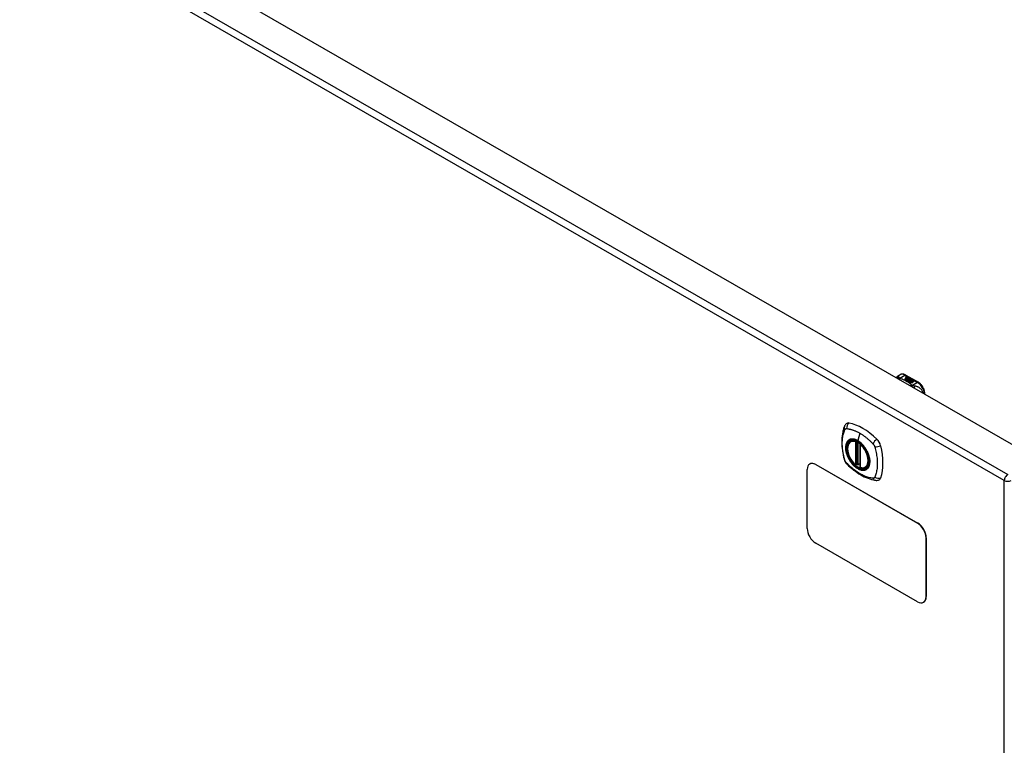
# Model space of a CAD drawing. Header units: inches. Extents: x 17 to 570, y 51 to 268.
# Tile 210 of 216: x 506 to 526, y 237 to 252. Entities that reach past the tile are written whole.
import ezdxf

# ---------------------------------------------------------------- set-up
doc = ezdxf.new("R2010")
doc.units = ezdxf.units.IN
doc.header["$MEASUREMENT"] = 0
doc.layers.add('Visible Edges(ANSI)', color=7, linetype='Continuous', lineweight=25)
doc.layers.add('Visible Tangent Edges(ANSI)', color=7, linetype='Continuous', lineweight=25)

msp = doc.modelspace()

# ---------------------------------------------------------------- linework, layer by layer
at = {"layer": 'Visible Edges(ANSI)'}
for p, q in [((484.708, 267.449), (526.855, 243.178)), ((523.983, 244.899), (524.023, 244.922)), ((524.114, 244.825), (524.152, 244.847)), ((524.128, 244.817), (524.114, 244.825)), ((524.152, 244.845), (524.116, 244.824)), ((524.167, 244.839), (524.128, 244.817)), ((524.13, 244.816), (524.169, 244.838)), ((524.169, 244.836), (524.132, 244.815)), ((524.141, 244.914), (524.405, 244.762)), ((524.142, 244.866), (524.161, 244.873)), ((524.161, 244.871), (524.142, 244.864)), ((524.187, 244.833), (524.144, 244.808)), ((524.145, 244.859), (524.145, 244.857)), ((524.146, 244.807), (524.193, 244.833)), ((524.191, 244.831), (524.148, 244.806)), ((524.168, 244.87), (524.149, 244.862)), ((524.152, 244.847), (524.152, 244.845)), ((524.154, 244.856), (524.154, 244.854)), ((524.154, 244.854), (524.154, 244.853)), ((524.161, 244.873), (524.168, 244.87)), ((524.161, 244.873), (524.161, 244.871)), ((524.166, 244.869), (524.161, 244.871)), ((524.161, 244.85), (524.161, 244.848)), ((524.164, 244.844), (524.161, 244.842)), ((524.161, 244.842), (524.167, 244.839)), ((524.161, 244.842), (524.161, 244.841)), ((524.165, 244.838), (524.161, 244.841)), ((524.199, 244.82), (524.161, 244.799)), ((524.183, 244.86), (524.164, 244.853)), ((524.164, 244.842), (524.169, 244.844)), ((524.169, 244.839), (524.164, 244.842)), ((524.165, 244.859), (524.177, 244.864)), ((524.177, 244.862), (524.165, 244.857)), ((524.165, 244.859), (524.165, 244.857)), ((524.169, 244.843), (524.165, 244.841)), ((524.169, 244.844), (524.167, 244.845)), ((524.199, 244.851), (524.169, 244.839)), ((524.169, 244.844), (524.169, 244.843)), ((524.169, 244.838), (524.179, 244.832)), ((524.169, 244.838), (524.169, 244.836)), ((524.179, 244.83), (524.169, 244.836)), ((524.172, 244.837), (524.196, 244.838)), ((524.18, 244.833), (524.172, 244.837)), ((524.196, 244.836), (524.175, 244.836)), ((524.177, 244.864), (524.183, 244.86)), ((524.177, 244.864), (524.177, 244.862)), ((524.182, 244.86), (524.177, 244.862)), ((524.179, 244.832), (524.187, 244.833)), ((524.179, 244.832), (524.179, 244.83)), ((524.184, 244.831), (524.179, 244.83)), ((524.195, 244.834), (524.18, 244.833)), ((524.181, 244.85), (524.193, 244.855)), ((524.193, 244.853), (524.181, 244.848)), ((524.193, 244.833), (524.188, 244.827)), ((524.188, 244.827), (524.199, 244.82)), ((524.188, 244.827), (524.188, 244.825)), ((524.197, 244.82), (524.188, 244.825)), ((524.191, 244.827), (524.196, 244.834)), ((524.196, 244.832), (524.191, 244.826)), ((524.198, 244.822), (524.191, 244.827)), ((524.193, 244.855), (524.199, 244.851)), ((524.193, 244.855), (524.193, 244.853)), ((524.198, 244.851), (524.193, 244.853)), ((524.196, 244.834), (524.195, 244.834)), ((524.196, 244.838), (524.203, 244.849)), ((524.203, 244.848), (524.196, 244.836)), ((524.196, 244.838), (524.196, 244.836)), ((524.196, 244.834), (524.196, 244.832)), ((524.204, 244.833), (524.198, 244.822)), ((524.203, 244.849), (524.21, 244.845)), ((524.203, 244.849), (524.203, 244.848)), ((524.209, 244.844), (524.203, 244.848)), ((524.229, 244.834), (524.204, 244.833)), ((524.21, 244.845), (524.205, 244.838)), ((524.205, 244.838), (524.206, 244.837)), ((524.205, 244.838), (524.205, 244.836)), ((524.206, 244.835), (524.205, 244.836)), ((524.206, 244.837), (524.221, 244.839)), ((524.221, 244.837), (524.206, 244.835)), ((524.206, 244.837), (524.206, 244.835)), ((524.217, 244.828), (524.217, 244.826)), ((524.217, 244.828), (524.235, 244.818)), ((524.235, 244.817), (524.217, 244.826)), ((524.23, 244.816), (524.218, 244.823)), ((524.221, 244.839), (524.229, 244.834)), ((524.221, 244.839), (524.221, 244.837)), ((524.226, 244.834), (524.221, 244.837)), ((524.226, 244.83), (524.23, 244.832)), ((524.23, 244.83), (524.228, 244.829)), ((524.23, 244.832), (524.23, 244.83)), ((524.238, 244.821), (524.238, 244.82)), ((524.144, 244.808), (524.13, 244.816)), ((524.178, 244.789), (524.146, 244.807)), ((524.161, 244.799), (524.202, 244.802)), ((524.161, 244.799), (524.161, 244.798)), ((524.202, 244.801), (524.163, 244.797)), ((524.197, 244.792), (524.178, 244.789)), ((524.193, 244.78), (524.197, 244.792)), ((524.197, 244.79), (524.193, 244.78)), ((524.256, 244.744), (524.193, 244.78)), ((524.197, 244.792), (524.197, 244.79)), ((524.202, 244.802), (524.206, 244.816)), ((524.206, 244.814), (524.202, 244.801)), ((524.202, 244.802), (524.202, 244.801)), ((524.206, 244.816), (524.206, 244.814)), ((524.218, 244.795), (524.21, 244.771)), ((524.21, 244.771), (524.225, 244.779)), ((524.21, 244.771), (524.21, 244.77)), ((524.225, 244.778), (524.211, 244.77)), ((524.214, 244.819), (524.214, 244.817)), ((524.24, 244.797), (524.218, 244.795)), ((524.224, 244.81), (524.222, 244.805)), ((524.222, 244.805), (524.257, 244.808)), ((524.255, 244.807), (524.222, 244.803)), ((524.222, 244.805), (524.222, 244.803)), ((524.225, 244.779), (524.271, 244.752)), ((524.225, 244.779), (524.225, 244.778)), ((524.27, 244.752), (524.225, 244.778)), ((524.226, 244.78), (524.242, 244.789)), ((524.273, 244.753), (524.226, 244.78)), ((524.242, 244.787), (524.228, 244.779)), ((524.23, 244.816), (524.23, 244.814)), ((524.235, 244.818), (524.235, 244.817)), ((524.257, 244.798), (524.236, 244.794)), ((524.236, 244.794), (524.24, 244.797)), ((524.24, 244.796), (524.239, 244.795)), ((524.24, 244.797), (524.24, 244.796)), ((524.242, 244.789), (524.288, 244.762)), ((524.242, 244.789), (524.242, 244.787)), ((524.287, 244.761), (524.242, 244.787)), ((524.244, 244.79), (524.257, 244.798)), ((524.29, 244.763), (524.244, 244.79)), ((524.257, 244.796), (524.245, 244.789)), ((524.257, 244.808), (524.251, 244.804)), ((524.251, 244.804), (524.294, 244.805)), ((524.251, 244.804), (524.251, 244.802)), ((524.284, 244.803), (524.251, 244.802)), ((524.271, 244.752), (524.256, 244.744)), ((524.257, 244.798), (524.257, 244.796)), ((524.294, 244.805), (524.26, 244.798)), ((524.26, 244.798), (524.305, 244.772)), ((524.26, 244.798), (524.26, 244.797)), ((524.304, 244.771), (524.26, 244.797)), ((524.288, 244.762), (524.273, 244.753)), ((524.305, 244.772), (524.29, 244.763)), ((524.536, 244.513), (524.536, 244.535)), ((522.995, 243.532), (523.005, 243.539)), ((523.189, 243.472), (523.189, 242.993)), ((522.144, 243.061), (522.14, 243.058)), ((522.264, 243.046), (524.386, 241.824)), ((522.269, 243.048), (524.39, 241.827)), ((523.12, 243.049), (523.106, 243.041)), ((523.135, 243.046), (523.133, 243.048)), ((523.189, 243.069), (523.148, 243.045)), ((523.307, 242.99), (523.317, 242.996)), ((522.088, 241.717), (522.088, 242.943)), ((524.386, 240.189), (522.264, 241.411)), ((524.562, 241.518), (524.562, 240.292)), ((524.567, 241.521), (524.567, 240.294)), ((524.515, 240.179), (524.51, 240.177))]:
    msp.add_line(p, q, dxfattribs=at)
at = {"layer": 'Visible Edges(ANSI)', "flags": 128}
for points in [[(523.941, 244.856), (523.949, 244.869), (523.959, 244.88), (523.97, 244.89), (523.983, 244.899)], [(524.141, 244.914), (524.127, 244.921), (524.112, 244.927), (524.098, 244.931), (524.082, 244.934), (524.067, 244.934), (524.052, 244.933), (524.037, 244.928), (524.023, 244.922)], [(524.536, 244.535), (524.536, 244.551), (524.534, 244.567), (524.531, 244.584), (524.526, 244.6), (524.521, 244.617), (524.514, 244.633), (524.507, 244.649), (524.498, 244.664), (524.489, 244.679), (524.479, 244.694), (524.468, 244.708), (524.457, 244.72), (524.445, 244.732), (524.432, 244.743), (524.419, 244.753), (524.405, 244.762)], [(522.861, 243.841), (522.853, 243.82), (522.846, 243.801), (522.841, 243.782), (522.836, 243.763), (522.832, 243.745), (522.828, 243.725), (522.821, 243.685), (522.815, 243.644), (522.811, 243.603), (522.809, 243.56), (522.808, 243.517), (522.809, 243.474), (522.811, 243.43), (522.815, 243.385), (522.82, 243.34), (522.827, 243.295), (522.836, 243.249), (522.845, 243.204), (522.851, 243.181), (522.854, 243.169), (522.857, 243.155)], [(522.899, 243.898), (522.886, 243.884), (522.875, 243.87), (522.867, 243.856), (522.861, 243.841)], [(523.093, 243.042), (523.079, 243.054), (523.065, 243.068), (523.052, 243.082), (523.039, 243.097), (523.027, 243.113), (523.015, 243.129), (523.003, 243.146), (522.993, 243.163), (522.983, 243.181), (522.973, 243.199), (522.965, 243.218), (522.957, 243.236), (522.95, 243.255), (522.944, 243.273), (522.938, 243.292), (522.934, 243.311), (522.931, 243.329), (522.928, 243.347), (522.927, 243.365), (522.926, 243.382), (522.926, 243.399), (522.928, 243.415), (522.93, 243.431), (522.933, 243.446), (522.938, 243.46), (522.943, 243.473), (522.949, 243.486), (522.957, 243.497), (522.965, 243.508), (522.974, 243.517), (522.984, 243.525), (522.995, 243.532)], [(523.249, 243.451), (523.267, 243.429), (523.284, 243.406), (523.301, 243.381), (523.316, 243.356), (523.33, 243.33), (523.343, 243.304), (523.354, 243.278), (523.364, 243.251)], [(522.857, 243.155), (522.862, 243.142), (522.867, 243.128), (522.873, 243.116), (522.879, 243.104), (522.887, 243.092), (522.895, 243.08), (522.904, 243.069), (522.913, 243.059)], [(522.913, 243.059), (522.923, 243.049), (522.932, 243.04), (522.95, 243.023), (522.984, 242.993), (523.019, 242.963), (523.055, 242.934), (523.091, 242.907), (523.128, 242.881), (523.165, 242.857), (523.202, 242.835), (523.24, 242.814), (523.277, 242.795), (523.315, 242.778), (523.354, 242.763), (523.392, 242.749), (523.43, 242.737), (523.468, 242.728), (523.487, 242.723), (523.497, 242.721), (523.509, 242.72)], [(523.133, 243.048), (523.131, 243.049), (523.127, 243.05), (523.123, 243.05), (523.12, 243.049)], [(523.307, 242.99), (523.295, 242.984), (523.283, 242.98), (523.269, 242.976), (523.256, 242.975), (523.242, 242.974), (523.227, 242.976), (523.213, 242.978), (523.198, 242.982)], [(523.509, 242.72), (523.524, 242.718), (523.54, 242.718), (523.558, 242.72), (523.576, 242.724)]]:
    msp.add_lwpolyline(points, dxfattribs=at)
at = {"layer": 'Visible Edges(ANSI)'}
for centre, start, end in [((523.201, 243.472), 137.2248, 180), ((523.101, 243.051), 229.4263, 299.936), ((523.142, 243.055), 232.2158, 299.936), ((523.201, 242.993), 180, 253.542)]:
    msp.add_arc(centre, 0.0118, start, end, dxfattribs=at)
for centre, major_axis, ratio, start_param, end_param in [((524.142, 244.86), (-0.007, 0), 0.575862, 5.820233, 7.062977), ((524.142, 244.858), (-0.007, 0), 0.575862, 5.820233, 6.078955), ((524.153, 244.856), (0.0192, 0), 0.575862, 2.164208, 2.67864), ((524.153, 244.855), (-0.0192, 0), 0.575862, 5.305801, 5.820233), ((524.149, 244.863), (-0.0164, 0), 0.575862, 0.779792, 1.90155), ((524.149, 244.859), (-0.004, 0), 0.575862, 5.90879, 7.175095), ((524.149, 244.857), (-0.004, 0), 0.575862, 0, 0.89191), ((524.153, 244.858), (-0.0082, 0), 0.575862, 5.323118, 5.90879), ((524.152, 244.861), (0.0084, 0), 0.575862, 4.033503, 4.932446), ((524.152, 244.859), (-0.0084, 0), 0.575862, 0.89191, 1.767313), ((524.157, 244.851), (-0.00676, 0), 0.575862, 5.794367, 7.059467), ((524.168, 244.847), (0.0192, 0), 0.575862, 2.419321, 2.652775), ((524.168, 244.846), (-0.0192, 0), 0.575862, 5.560914, 5.794367), ((524.157, 244.849), (-0.00676, 0), 0.575862, 5.794367, 6.071487), ((524.164, 244.853), (0.016, 0), 0.575862, 3.905964, 4.740051), ((524.164, 244.851), (-0.016, 0), 0.575862, 0.764371, 1.402544), ((524.164, 244.854), (-0.016, 0), 0.575862, 0.776281, 1.787416), ((524.147, 244.873), (0.031, 0), 0.575862, 4.949028, 5.337665), ((524.147, 244.872), (-0.031, 0), 0.575862, 1.80809, 2.196072), ((524.169, 244.849), (-0.0082, 0), 0.575862, 5.323254, 5.908937), ((524.165, 244.85), (-0.004, 0), 0.575862, 5.908937, 7.173827), ((524.165, 244.848), (-0.004, 0), 0.575862, 0, 0.890642), ((524.168, 244.852), (0.0084, 0), 0.575862, 4.032234, 4.932287), ((524.168, 244.85), (-0.0084, 0), 0.575862, 0.890642, 1.484281), ((524.168, 244.85), (-0.0084, 0), 0.575862, 1.514337, 1.790695), ((524.163, 244.864), (0.031, 0), 0.575862, 4.932287, 5.323254), ((524.163, 244.863), (-0.031, 0), 0.575862, 1.790695, 2.181662), ((524.216, 244.82), (-0.0101, 0), 0.575862, 5.913952, 6.982716), ((524.216, 244.818), (-0.0101, 0), 0.575862, 5.913952, 6.142632), ((524.224, 244.818), (-0.0188, 0), 0.575862, 5.081623, 5.913952), ((524.224, 244.816), (-0.0188, 0), 0.575862, 5.081623, 5.913952), ((524.22, 244.819), (-0.00637, 0), 0.575862, 4.999578, 6.390788), ((524.218, 244.819), (0.0205, 0), 0.575862, 0.343453, 1.17916), ((524.212, 244.811), (0.0405, 0), 0.575862, 0.638101, 1.087938), ((524.212, 244.81), (-0.0405, 0), 0.575862, 3.779694, 4.229531), ((524.231, 244.821), (0.0064, 0), 0.575862, 5.210263, 6.626638), ((524.233, 244.821), (0.0132, 0), 0.575862, 5.437829, 6.921287), ((524.233, 244.819), (0.0132, 0), 0.575862, 0.108138, 0.638101), ((524.224, 244.823), (0.022, 0), 0.575862, 3.701478, 4.680599), ((524.224, 244.821), (-0.022, 0), 0.575862, 0.559885, 1.507168), ((524.224, 244.823), (-0.0199, 0), 0.575862, 0.617996, 1.556283), ((524.221, 244.819), (-0.0073, 0), 0.575862, 0.107602, 1.123637), ((524.22, 244.817), (-0.00637, 0), 0.575862, 0, 0.107602), ((524.221, 244.818), (-0.0073, 0), 0.575862, 0.107602, 1.123637), ((524.223, 244.821), (0.0112, 0), 0.575862, 4.26523, 5.375571), ((524.223, 244.82), (0.0112, 0), 0.575862, 4.26523, 5.375571), ((524.225, 244.827), (-0.0265, 0), 0.575862, 1.556283, 2.296236), ((524.231, 244.82), (0.0064, 0), 0.575862, 5.210263, 6.283185), ((522.998, 243.752), (-0.088, 0.154), 0.578093, 5.827357, 6.408431), ((523.248, 242.754), (-0.639, 1.109), 0.578093, 5.172085, 5.827357), ((523.144, 243.257), (0.157, -0.273), 0.578093, 2.362013, 7.062765), ((523.499, 243.463), (0.088, -0.154), 0.578093, 1.114968, 2.030492), ((522.761, 243.598), (-0.639, 1.109), 0.578093, 3.601288, 4.256561), ((522.264, 242.842), (-0.125, 0.217), 0.578093, 5.499721, 7.070517), ((522.269, 242.844), (-0.125, 0.217), 0.578093, 5.499721, 6.283185), ((523.499, 242.883), (0.088, -0.154), 0.578093, 6.157956, 6.742881), ((524.386, 241.62), (0.125, -0.217), 0.578093, 0.787332, 2.358128), ((524.39, 241.622), (-0.125, 0.217), 0.578093, 3.928925, 5.499721), ((522.264, 241.615), (-0.125, 0.217), 0.578093, 0.787332, 2.358128), ((524.386, 240.394), (0.125, -0.217), 0.578093, 5.499721, 7.070517), ((524.39, 240.396), (0.125, -0.217), 0.578093, 0, 0.787332)]:
    msp.add_ellipse(centre, major_axis=major_axis, ratio=ratio, start_param=start_param, end_param=end_param, dxfattribs=at)
msp.add_ellipse((523.14, 243.255), major_axis=(-0.16, 0.277), ratio=0.578093, dxfattribs=at)
at = {"layer": 'Visible Tangent Edges(ANSI)'}
for p, q in [((526.195, 242.717), (484.048, 266.988)), ((484.118, 267.109), (526.265, 242.838)), ((524.014, 244.85), (524.121, 244.912)), ((524.121, 244.912), (524.386, 244.76)), ((524.136, 244.861), (524.136, 244.86)), ((524.142, 244.866), (524.142, 244.864)), ((524.147, 244.857), (524.147, 244.855)), ((524.151, 244.852), (524.151, 244.851)), ((524.163, 244.848), (524.163, 244.846)), ((524.17, 244.847), (524.17, 244.845)), ((524.181, 244.85), (524.181, 244.848)), ((524.207, 244.822), (524.207, 244.82)), ((524.244, 244.825), (524.244, 244.824)), ((524.214, 244.819), (524.214, 244.817)), ((524.218, 244.815), (524.218, 244.814)), ((524.386, 244.76), (524.278, 244.698)), ((523.183, 243.702), (523.139, 243.546)), ((523.092, 243.525), (523.092, 243.046)), ((523.109, 243.525), (523.116, 243.529)), ((523.109, 243.046), (523.109, 243.525)), ((523.12, 243.527), (523.12, 243.053)), ((523.136, 243.053), (523.136, 243.519)), ((523.151, 243.051), (523.151, 243.51)), ((523.193, 242.988), (523.193, 243.467)), ((522.264, 243.046), (522.269, 243.048)), ((523.12, 243.053), (523.109, 243.046)), ((523.189, 243.073), (523.151, 243.051)), ((526.195, 206.974), (526.195, 242.717)), ((524.39, 241.827), (524.386, 241.824)), ((524.562, 241.518), (524.567, 241.521)), ((524.567, 240.294), (524.562, 240.292))]:
    msp.add_line(p, q, dxfattribs=at)
at = {"layer": 'Visible Tangent Edges(ANSI)', "flags": 128}
for points in [[(523.999, 244.869), (523.997, 244.869), (523.995, 244.868), (523.992, 244.868), (523.99, 244.868), (523.988, 244.868), (523.986, 244.867), (523.984, 244.867), (523.982, 244.867), (523.98, 244.866), (523.978, 244.865), (523.976, 244.865), (523.973, 244.864), (523.971, 244.863), (523.969, 244.862), (523.967, 244.862), (523.965, 244.861), (523.963, 244.86), (523.961, 244.858), (523.96, 244.857), (523.958, 244.856), (523.956, 244.855), (523.954, 244.854), (523.952, 244.852), (523.951, 244.851)], [(523.999, 244.869), (523.998, 244.871), (523.998, 244.873), (523.998, 244.876), (523.998, 244.878), (523.997, 244.88), (523.997, 244.882), (523.996, 244.884), (523.996, 244.886), (523.996, 244.888), (523.995, 244.889), (523.995, 244.891), (523.994, 244.893), (523.994, 244.894), (523.993, 244.895), (523.992, 244.896), (523.991, 244.897), (523.991, 244.898), (523.99, 244.899), (523.989, 244.899), (523.988, 244.9), (523.987, 244.9), (523.985, 244.9), (523.984, 244.899), (523.983, 244.899)], [(524.014, 244.85), (524.012, 244.85), (524.011, 244.849), (524.01, 244.849), (524.009, 244.848), (524.007, 244.848), (524.006, 244.847), (524.005, 244.847), (524.003, 244.846), (524.002, 244.845), (524.001, 244.845), (523.999, 244.844), (523.998, 244.843), (523.997, 244.843), (523.996, 244.842), (523.994, 244.841), (523.993, 244.84), (523.992, 244.839), (523.99, 244.838), (523.989, 244.837), (523.988, 244.836), (523.986, 244.835), (523.985, 244.834), (523.984, 244.833), (523.983, 244.832)], [(524.014, 244.85), (524.012, 244.851), (524.011, 244.852), (524.01, 244.853), (524.009, 244.854), (524.008, 244.855), (524.007, 244.856), (524.006, 244.857), (524.006, 244.857), (524.005, 244.858), (524.004, 244.859), (524.003, 244.86), (524.003, 244.861), (524.002, 244.862), (524.001, 244.862), (524.001, 244.863), (524.001, 244.864), (524, 244.864), (524, 244.865), (524, 244.866), (523.999, 244.866), (523.999, 244.867), (523.999, 244.867), (523.999, 244.868), (523.999, 244.869)], [(524.024, 244.844), (524.023, 244.843), (524.022, 244.842), (524.022, 244.842), (524.021, 244.841), (524.02, 244.84), (524.019, 244.839), (524.018, 244.838), (524.017, 244.838), (524.016, 244.837), (524.016, 244.836), (524.015, 244.835), (524.014, 244.834), (524.013, 244.833), (524.012, 244.832), (524.011, 244.831), (524.011, 244.83), (524.01, 244.829), (524.009, 244.827), (524.008, 244.826), (524.007, 244.825), (524.006, 244.824), (524.006, 244.823), (524.005, 244.821), (524.004, 244.82)], [(524.024, 244.844), (524.023, 244.844), (524.023, 244.844), (524.022, 244.844), (524.022, 244.845), (524.022, 244.845), (524.021, 244.845), (524.021, 244.845), (524.02, 244.846), (524.02, 244.846), (524.019, 244.846), (524.019, 244.846), (524.018, 244.847), (524.018, 244.847), (524.018, 244.847), (524.017, 244.847), (524.017, 244.848), (524.016, 244.848), (524.016, 244.848), (524.015, 244.849), (524.015, 244.849), (524.015, 244.849), (524.014, 244.85), (524.014, 244.85), (524.014, 244.85)], [(524.267, 244.704), (524.259, 244.711), (524.251, 244.718), (524.242, 244.724), (524.234, 244.731), (524.225, 244.738), (524.216, 244.744), (524.207, 244.751), (524.198, 244.757), (524.188, 244.763), (524.178, 244.769), (524.168, 244.775), (524.158, 244.781), (524.148, 244.787), (524.138, 244.793), (524.127, 244.798), (524.116, 244.804), (524.105, 244.809), (524.094, 244.815), (524.083, 244.82), (524.071, 244.825), (524.06, 244.83), (524.048, 244.834), (524.036, 244.839), (524.024, 244.844)], [(524.267, 244.704), (524.266, 244.703), (524.264, 244.703), (524.263, 244.702), (524.262, 244.702), (524.261, 244.701), (524.26, 244.701), (524.258, 244.7), (524.257, 244.699), (524.256, 244.699), (524.255, 244.698), (524.254, 244.697), (524.252, 244.697), (524.251, 244.696), (524.25, 244.695), (524.249, 244.694), (524.247, 244.693), (524.246, 244.692), (524.245, 244.691), (524.244, 244.691), (524.242, 244.69), (524.241, 244.689), (524.24, 244.688), (524.239, 244.687), (524.238, 244.686)], [(524.278, 244.698), (524.277, 244.697), (524.277, 244.697), (524.276, 244.696), (524.275, 244.695), (524.274, 244.694), (524.274, 244.693), (524.273, 244.692), (524.272, 244.691), (524.271, 244.69), (524.27, 244.689), (524.27, 244.688), (524.269, 244.687), (524.268, 244.686), (524.267, 244.685), (524.266, 244.684), (524.266, 244.683), (524.265, 244.682), (524.264, 244.681), (524.263, 244.679), (524.262, 244.678), (524.262, 244.677), (524.261, 244.676), (524.26, 244.674), (524.259, 244.673)], [(524.278, 244.698), (524.277, 244.698), (524.277, 244.698), (524.276, 244.699), (524.276, 244.699), (524.275, 244.699), (524.275, 244.699), (524.274, 244.7), (524.274, 244.7), (524.273, 244.7), (524.273, 244.7), (524.272, 244.7), (524.272, 244.701), (524.271, 244.701), (524.271, 244.701), (524.27, 244.701), (524.27, 244.702), (524.269, 244.702), (524.269, 244.702), (524.269, 244.703), (524.268, 244.703), (524.268, 244.703), (524.268, 244.703), (524.267, 244.704), (524.267, 244.704)], [(524.315, 244.687), (524.313, 244.687), (524.312, 244.687), (524.311, 244.687), (524.309, 244.688), (524.308, 244.688), (524.307, 244.688), (524.305, 244.689), (524.304, 244.689), (524.302, 244.689), (524.301, 244.69), (524.3, 244.69), (524.298, 244.691), (524.296, 244.691), (524.295, 244.692), (524.293, 244.692), (524.291, 244.693), (524.29, 244.694), (524.288, 244.694), (524.286, 244.695), (524.285, 244.695), (524.283, 244.696), (524.281, 244.697), (524.28, 244.697), (524.278, 244.698)], [(524.5, 244.534), (524.497, 244.548), (524.493, 244.562), (524.488, 244.575), (524.482, 244.587), (524.475, 244.599), (524.467, 244.609), (524.459, 244.618), (524.451, 244.627), (524.443, 244.634), (524.434, 244.641), (524.425, 244.647), (524.417, 244.653), (524.408, 244.658), (524.4, 244.662), (524.391, 244.666), (524.383, 244.67), (524.374, 244.673), (524.366, 244.675), (524.357, 244.678), (524.349, 244.68), (524.34, 244.682), (524.332, 244.684), (524.323, 244.685), (524.315, 244.687)], [(524.315, 244.687), (524.315, 244.685), (524.316, 244.684), (524.316, 244.682), (524.316, 244.68), (524.317, 244.679), (524.317, 244.677), (524.317, 244.675), (524.318, 244.673), (524.318, 244.671), (524.318, 244.669), (524.318, 244.667), (524.319, 244.665), (524.319, 244.663), (524.319, 244.661), (524.319, 244.659), (524.319, 244.657), (524.319, 244.655), (524.319, 244.652), (524.32, 244.65), (524.32, 244.648), (524.32, 244.645), (524.32, 244.643), (524.32, 244.641), (524.319, 244.638)], [(522.886, 243.792), (522.887, 243.793), (522.888, 243.793), (522.888, 243.793), (522.889, 243.794), (522.89, 243.794), (522.891, 243.794), (522.892, 243.795), (522.892, 243.795), (522.893, 243.795), (522.894, 243.796), (522.895, 243.796), (522.896, 243.796), (522.897, 243.796), (522.898, 243.796), (522.899, 243.797), (522.9, 243.797), (522.9, 243.797), (522.901, 243.797), (522.902, 243.797), (522.903, 243.797), (522.904, 243.797), (522.905, 243.797), (522.906, 243.797), (522.907, 243.797)], [(522.907, 243.797), (522.92, 243.797), (522.931, 243.795), (522.942, 243.793), (522.953, 243.791), (522.964, 243.788), (522.975, 243.786), (522.987, 243.783), (522.998, 243.78), (523.009, 243.777), (523.021, 243.774), (523.032, 243.77), (523.044, 243.766), (523.055, 243.762), (523.067, 243.758), (523.078, 243.753), (523.09, 243.749), (523.101, 243.744), (523.113, 243.738), (523.125, 243.733), (523.136, 243.727), (523.148, 243.721), (523.16, 243.715), (523.171, 243.709), (523.183, 243.702)], [(522.871, 243.141), (522.861, 243.174), (522.854, 243.203), (522.847, 243.233), (522.841, 243.263), (522.836, 243.292), (522.831, 243.321), (522.827, 243.35), (522.824, 243.379), (522.821, 243.407), (522.819, 243.435), (522.818, 243.463), (522.818, 243.49), (522.818, 243.517), (522.819, 243.543), (522.821, 243.569), (522.824, 243.594), (522.827, 243.619), (522.831, 243.643), (522.836, 243.666), (522.841, 243.689), (522.847, 243.712), (522.854, 243.733), (522.861, 243.754), (522.871, 243.776)], [(522.871, 243.776), (522.871, 243.777), (522.872, 243.778), (522.872, 243.779), (522.873, 243.779), (522.873, 243.78), (522.874, 243.781), (522.875, 243.782), (522.875, 243.783), (522.876, 243.783), (522.876, 243.784), (522.877, 243.785), (522.878, 243.785), (522.878, 243.786), (522.879, 243.787), (522.88, 243.787), (522.88, 243.788), (522.881, 243.789), (522.882, 243.789), (522.882, 243.79), (522.883, 243.79), (522.884, 243.791), (522.884, 243.791), (522.885, 243.792), (522.886, 243.792)], [(523.183, 243.702), (523.195, 243.695), (523.206, 243.688), (523.218, 243.681), (523.23, 243.673), (523.241, 243.666), (523.253, 243.658), (523.264, 243.65), (523.276, 243.641), (523.287, 243.633), (523.299, 243.624), (523.31, 243.615), (523.322, 243.606), (523.333, 243.597), (523.344, 243.587), (523.356, 243.578), (523.367, 243.568), (523.378, 243.558), (523.389, 243.548), (523.4, 243.537), (523.411, 243.527), (523.422, 243.516), (523.433, 243.506), (523.444, 243.495), (523.457, 243.481)], [(522.945, 243.552), (522.936, 243.544), (522.928, 243.535), (522.92, 243.525), (522.913, 243.514), (522.907, 243.503), (522.902, 243.49), (522.897, 243.477), (522.893, 243.463), (522.891, 243.448), (522.888, 243.433), (522.887, 243.416), (522.887, 243.4), (522.887, 243.383), (522.888, 243.365), (522.891, 243.347), (522.894, 243.329), (522.897, 243.311), (522.902, 243.292), (522.907, 243.273), (522.913, 243.254), (522.92, 243.236), (522.928, 243.217), (522.936, 243.199), (522.945, 243.18)], [(523.364, 243.251), (523.382, 243.182), (523.389, 243.117), (523.384, 243.058), (523.368, 243.008), (523.341, 242.969), (523.305, 242.944), (523.262, 242.933), (523.213, 242.937), (523.161, 242.956), (523.107, 242.988), (523.055, 243.033), (523.007, 243.088), (522.965, 243.15), (522.931, 243.217), (522.907, 243.286), (522.893, 243.354), (522.891, 243.417), (522.9, 243.472), (522.921, 243.518), (522.951, 243.552), (522.99, 243.571), (523.036, 243.576), (523.086, 243.567), (523.14, 243.543)], [(522.978, 243.572), (522.976, 243.571), (522.975, 243.57), (522.973, 243.57), (522.972, 243.569), (522.971, 243.568), (522.969, 243.568), (522.968, 243.567), (522.966, 243.566), (522.965, 243.566), (522.963, 243.565), (522.962, 243.564), (522.961, 243.563), (522.959, 243.562), (522.958, 243.562), (522.956, 243.561), (522.955, 243.56), (522.954, 243.559), (522.952, 243.558), (522.951, 243.557), (522.95, 243.556), (522.949, 243.555), (522.947, 243.554), (522.946, 243.553), (522.945, 243.552)], [(523.139, 243.546), (523.132, 243.55), (523.125, 243.554), (523.117, 243.558), (523.11, 243.561), (523.103, 243.564), (523.096, 243.567), (523.088, 243.569), (523.081, 243.572), (523.074, 243.574), (523.067, 243.576), (523.06, 243.577), (523.053, 243.578), (523.047, 243.579), (523.04, 243.58), (523.033, 243.58), (523.027, 243.58), (523.02, 243.58), (523.014, 243.58), (523.008, 243.579), (523.001, 243.578), (522.995, 243.577), (522.989, 243.575), (522.984, 243.574), (522.978, 243.572)], [(523.3, 243.386), (523.294, 243.395), (523.288, 243.403), (523.282, 243.412), (523.276, 243.42), (523.27, 243.428), (523.264, 243.436), (523.258, 243.444), (523.251, 243.451), (523.245, 243.458), (523.238, 243.466), (523.231, 243.473), (523.225, 243.48), (523.218, 243.486), (523.211, 243.493), (523.204, 243.499), (523.197, 243.505), (523.19, 243.511), (523.183, 243.517), (523.175, 243.522), (523.168, 243.528), (523.161, 243.533), (523.154, 243.538), (523.146, 243.542), (523.139, 243.546)], [(523.14, 243.543), (523.144, 243.54), (523.149, 243.537), (523.154, 243.534), (523.158, 243.531), (523.163, 243.528), (523.168, 243.525), (523.172, 243.521), (523.177, 243.518), (523.182, 243.514), (523.186, 243.511), (523.191, 243.507), (523.196, 243.503), (523.2, 243.499), (523.205, 243.495), (523.209, 243.491), (523.214, 243.487), (523.218, 243.483), (523.223, 243.478), (523.227, 243.474), (523.231, 243.47), (523.236, 243.465), (523.24, 243.46), (523.244, 243.456), (523.249, 243.451)], [(523.333, 243.329), (523.332, 243.331), (523.331, 243.334), (523.329, 243.336), (523.328, 243.338), (523.327, 243.341), (523.325, 243.343), (523.324, 243.346), (523.323, 243.348), (523.321, 243.351), (523.32, 243.353), (523.319, 243.355), (523.317, 243.358), (523.316, 243.36), (523.314, 243.363), (523.313, 243.365), (523.312, 243.367), (523.31, 243.37), (523.309, 243.372), (523.307, 243.375), (523.306, 243.377), (523.304, 243.379), (523.303, 243.382), (523.301, 243.384), (523.3, 243.386)], [(523.457, 243.481), (523.459, 243.478), (523.461, 243.476), (523.463, 243.474), (523.464, 243.471), (523.466, 243.469), (523.468, 243.467), (523.47, 243.464), (523.472, 243.462), (523.473, 243.459), (523.475, 243.456), (523.477, 243.454), (523.478, 243.451), (523.48, 243.449), (523.481, 243.446), (523.483, 243.443), (523.484, 243.44), (523.485, 243.438), (523.487, 243.435), (523.488, 243.432), (523.489, 243.429), (523.49, 243.426), (523.491, 243.423), (523.492, 243.421), (523.493, 243.418)], [(523.493, 243.418), (523.503, 243.385), (523.51, 243.355), (523.517, 243.326), (523.524, 243.296), (523.529, 243.267), (523.534, 243.238), (523.538, 243.209), (523.542, 243.18), (523.545, 243.152), (523.547, 243.124), (523.548, 243.097), (523.548, 243.069), (523.548, 243.043), (523.547, 243.016), (523.545, 242.99), (523.542, 242.965), (523.538, 242.94), (523.534, 242.916), (523.529, 242.893), (523.524, 242.87), (523.517, 242.847), (523.51, 242.825), (523.503, 242.804), (523.493, 242.782)], [(522.945, 243.18), (522.946, 243.178), (522.947, 243.175), (522.949, 243.173), (522.95, 243.17), (522.951, 243.168), (522.952, 243.165), (522.954, 243.163), (522.955, 243.161), (522.956, 243.158), (522.958, 243.156), (522.959, 243.153), (522.961, 243.151), (522.962, 243.149), (522.963, 243.146), (522.965, 243.144), (522.966, 243.141), (522.968, 243.139), (522.969, 243.137), (522.971, 243.134), (522.972, 243.132), (522.973, 243.13), (522.975, 243.127), (522.976, 243.125), (522.978, 243.123)], [(523.333, 242.957), (523.342, 242.965), (523.35, 242.974), (523.358, 242.984), (523.365, 242.995), (523.371, 243.006), (523.376, 243.019), (523.381, 243.032), (523.385, 243.046), (523.388, 243.061), (523.39, 243.077), (523.391, 243.093), (523.391, 243.109), (523.391, 243.126), (523.39, 243.144), (523.388, 243.162), (523.385, 243.18), (523.381, 243.198), (523.376, 243.217), (523.371, 243.236), (523.365, 243.254), (523.358, 243.273), (523.35, 243.292), (523.342, 243.31), (523.333, 243.329)], [(522.907, 243.078), (522.905, 243.08), (522.903, 243.082), (522.901, 243.085), (522.9, 243.087), (522.898, 243.09), (522.896, 243.092), (522.894, 243.094), (522.892, 243.097), (522.891, 243.1), (522.889, 243.102), (522.888, 243.105), (522.886, 243.107), (522.884, 243.11), (522.883, 243.113), (522.882, 243.116), (522.88, 243.118), (522.879, 243.121), (522.878, 243.124), (522.876, 243.127), (522.875, 243.129), (522.874, 243.132), (522.873, 243.135), (522.872, 243.138), (522.871, 243.141)], [(523.457, 242.761), (523.433, 242.764), (523.411, 242.768), (523.389, 242.773), (523.367, 242.779), (523.344, 242.785), (523.322, 242.793), (523.299, 242.801), (523.276, 242.811), (523.253, 242.821), (523.23, 242.832), (523.207, 242.844), (523.183, 242.857), (523.16, 242.871), (523.136, 242.886), (523.113, 242.902), (523.09, 242.918), (523.067, 242.935), (523.044, 242.953), (523.021, 242.972), (522.998, 242.991), (522.975, 243.011), (522.953, 243.032), (522.931, 243.053), (522.907, 243.078)], [(522.978, 243.123), (522.989, 243.106), (523.001, 243.089), (523.014, 243.073), (523.027, 243.058), (523.04, 243.043), (523.054, 243.029), (523.067, 243.016), (523.081, 243.004), (523.096, 242.992), (523.11, 242.981), (523.125, 242.972), (523.139, 242.963), (523.154, 242.955), (523.168, 242.948), (523.183, 242.942), (523.197, 242.937), (523.211, 242.934), (523.225, 242.931), (523.238, 242.929), (523.251, 242.929), (523.264, 242.929), (523.277, 242.931), (523.288, 242.934), (523.3, 242.937)], [(523.12, 243.053), (523.12, 243.053), (523.12, 243.052), (523.12, 243.052), (523.12, 243.052), (523.12, 243.052), (523.12, 243.052), (523.12, 243.052), (523.12, 243.052), (523.12, 243.052), (523.12, 243.052), (523.12, 243.052), (523.12, 243.052), (523.12, 243.052), (523.12, 243.052), (523.12, 243.052), (523.12, 243.052), (523.12, 243.051), (523.12, 243.051), (523.12, 243.051), (523.12, 243.051), (523.12, 243.051), (523.12, 243.051), (523.12, 243.051), (523.12, 243.051)], [(523.12, 243.051), (523.12, 243.051), (523.12, 243.051), (523.12, 243.05), (523.12, 243.05), (523.12, 243.05), (523.12, 243.05), (523.12, 243.05), (523.12, 243.05), (523.12, 243.049), (523.12, 243.049), (523.12, 243.049), (523.12, 243.049), (523.12, 243.049), (523.12, 243.049), (523.12, 243.049), (523.12, 243.049), (523.12, 243.049), (523.12, 243.049), (523.12, 243.049), (523.12, 243.049), (523.12, 243.049), (523.12, 243.049), (523.12, 243.049), (523.12, 243.049)], [(523.12, 243.049), (523.12, 243.049), (523.12, 243.049), (523.12, 243.049), (523.12, 243.049), (523.12, 243.049), (523.12, 243.049), (523.12, 243.049), (523.12, 243.049), (523.12, 243.049), (523.12, 243.049), (523.12, 243.049), (523.12, 243.049), (523.12, 243.049), (523.12, 243.049), (523.12, 243.049), (523.12, 243.049), (523.12, 243.049), (523.12, 243.049), (523.12, 243.049), (523.12, 243.049), (523.12, 243.049), (523.12, 243.049), (523.12, 243.049), (523.12, 243.049)], [(523.133, 243.048), (523.133, 243.048), (523.133, 243.048), (523.133, 243.048), (523.133, 243.048), (523.133, 243.048), (523.133, 243.047), (523.134, 243.047), (523.134, 243.047), (523.134, 243.047), (523.134, 243.047), (523.134, 243.047), (523.134, 243.047), (523.134, 243.047), (523.134, 243.047), (523.134, 243.047), (523.134, 243.047), (523.134, 243.047), (523.134, 243.047), (523.134, 243.047), (523.134, 243.047), (523.134, 243.047), (523.134, 243.047), (523.134, 243.047), (523.134, 243.047)], [(523.134, 243.047), (523.134, 243.047), (523.134, 243.047), (523.135, 243.047), (523.135, 243.047), (523.135, 243.047), (523.135, 243.047), (523.135, 243.047), (523.135, 243.048), (523.135, 243.048), (523.135, 243.048), (523.135, 243.048), (523.135, 243.048), (523.135, 243.048), (523.135, 243.048), (523.135, 243.048), (523.135, 243.049), (523.135, 243.049), (523.135, 243.049), (523.135, 243.049), (523.135, 243.049), (523.135, 243.049), (523.135, 243.05), (523.135, 243.05), (523.135, 243.05)], [(523.135, 243.05), (523.135, 243.05), (523.135, 243.05), (523.135, 243.05), (523.135, 243.051), (523.135, 243.051), (523.135, 243.051), (523.135, 243.051), (523.135, 243.051), (523.135, 243.051), (523.135, 243.051), (523.135, 243.052), (523.135, 243.052), (523.135, 243.052), (523.135, 243.052), (523.135, 243.052), (523.135, 243.052), (523.135, 243.052), (523.135, 243.052), (523.135, 243.053), (523.135, 243.053), (523.135, 243.053), (523.135, 243.053), (523.136, 243.053), (523.136, 243.053)], [(523.3, 242.937), (523.301, 242.938), (523.303, 242.938), (523.304, 242.939), (523.306, 242.94), (523.307, 242.94), (523.309, 242.941), (523.31, 242.942), (523.312, 242.942), (523.313, 242.943), (523.314, 242.944), (523.316, 242.945), (523.317, 242.946), (523.319, 242.946), (523.32, 242.947), (523.321, 242.948), (523.323, 242.949), (523.324, 242.95), (523.325, 242.951), (523.327, 242.952), (523.328, 242.953), (523.329, 242.954), (523.331, 242.955), (523.332, 242.956), (523.333, 242.957)], [(523.493, 242.782), (523.492, 242.781), (523.491, 242.779), (523.49, 242.777), (523.489, 242.776), (523.488, 242.775), (523.487, 242.773), (523.485, 242.772), (523.484, 242.771), (523.483, 242.769), (523.481, 242.768), (523.48, 242.767), (523.478, 242.766), (523.477, 242.766), (523.475, 242.765), (523.473, 242.764), (523.472, 242.763), (523.47, 242.763), (523.468, 242.762), (523.466, 242.762), (523.465, 242.762), (523.463, 242.762), (523.461, 242.761), (523.459, 242.761), (523.457, 242.761)]]:
    msp.add_lwpolyline(points, dxfattribs=at)
at = {"layer": 'Visible Tangent Edges(ANSI)'}
for centre, major_axis, ratio, start_param, end_param in [((524.121, 244.751), (-0.098, 0.171), 0.578093, 5.499721, 6.283185), ((524.121, 244.88), (0.0196, 0.0341), 0.578093, 0, 0.783464), ((524.386, 244.728), (0.0196, 0.0341), 0.578093, 0, 0.783464), ((524.386, 244.599), (0.098, -0.171), 0.578093, 0.795218, 2.358128), ((524.497, 244.535), (0.0394, 0), 0.575862, 5.537379, 6.283185), ((522.971, 243.8), (-0.11, 0.042), 0.703309, 0, 0.764267), ((522.998, 243.815), (0.026, 0.115), 0.753973, 0.758368, 1.895638), ((523.143, 243.257), (-0.173, 0.3), 0.578093, 5.049679, 10.658285), ((523.142, 243.256), (-0.15, 0.261), 0.578093, 5.737686, 8.403348), ((523.151, 243.261), (-0.156, 0.271), 0.578093, 6.165882, 6.283185), ((523.101, 243.529), (-0.0033, -0.0113), 0.697548, 4.260322, 5.344494), ((523.101, 243.529), (-0.0118, 0), 0.575862, 0.785398, 2.356194), ((523.101, 243.529), (0.0059, -0.0102), 0.578093, 0.787332, 1.523057), ((523.142, 243.547), (-0.00246, -0.00426), 0.578093, 5.124962, 6.139355), ((523.201, 243.472), (-0.0118, 0), 0.575862, 0, 0.785398), ((523.201, 243.472), (0.00768, 0.00897), 0.426057, 1.534849, 2.448406), ((523.142, 243.256), (0.15, -0.261), 0.578093, 5.737686, 8.403348), ((523.527, 243.51), (0.0787, 0.0881), 0.342407, 1.057534, 2.194805), ((523.554, 243.464), (0.116, 0.024), 0.339589, 4.087332, 5.224602), ((522.971, 243.187), (-0.114, -0.032), 0.388839, 0, 0.392668), ((522.998, 243.141), (-0.0848, -0.0822), 0.391657, 5.889683, 6.283185), ((523.101, 243.051), (0.0118, 0), 0.575862, 3.926991, 5.497787), ((523.101, 243.051), (-0.00768, -0.00897), 0.426057, 5.589999, 6.283185), ((523.101, 243.051), (0.0059, -0.0102), 0.578093, 0, 0.787332), ((523.129, 243.048), (-0.0118, 0), 0.575862, 4.088863, 5.497787), ((523.128, 243.045), (-0.0116, 0.0022), 0.652556, 4.188914, 5.615495), ((523.126, 243.039), (-0.00924, 0.00735), 0.983585, 4.628275, 5.94423), ((523.142, 243.055), (-0.00724, -0.00933), 0.471826, 6.077811, 6.283185), ((523.142, 243.055), (0.0118, 0), 0.575862, 4.073452, 5.497787), ((523.142, 243.055), (0.0059, -0.0102), 0.578093, 0, 0.787332), ((523.201, 242.993), (-0.0118, 0), 0.575862, 0, 0.785398), ((523.201, 242.993), (-0.0033, -0.0113), 0.697548, 5.344494, 6.283185), ((523.151, 243.261), (0.156, -0.271), 0.578093, 0, 0.117303), ((523.554, 242.852), (0.113, -0.034), 0.752559, 4.384035, 5.521305), ((526.265, 242.757), (0.0494, 0.0858), 0.578093, 0.783464, 2.354261), ((523.527, 242.836), (-0.019, -0.117), 0.704723, 5.515471, 6.283185), ((526.265, 242.757), (-0.099, 0), 0.575862, 0.785398, 2.356194)]:
    msp.add_ellipse(centre, major_axis=major_axis, ratio=ratio, start_param=start_param, end_param=end_param, dxfattribs=at)
for centre, major_axis in [((523.143, 243.257), (0.171, -0.297)), ((523.14, 243.255), (-0.162, 0.282)), ((523.14, 243.255), (0.162, -0.281))]:
    msp.add_ellipse(centre, major_axis=major_axis, ratio=0.578093, dxfattribs=at)

doc.saveas('drawing.dxf')
